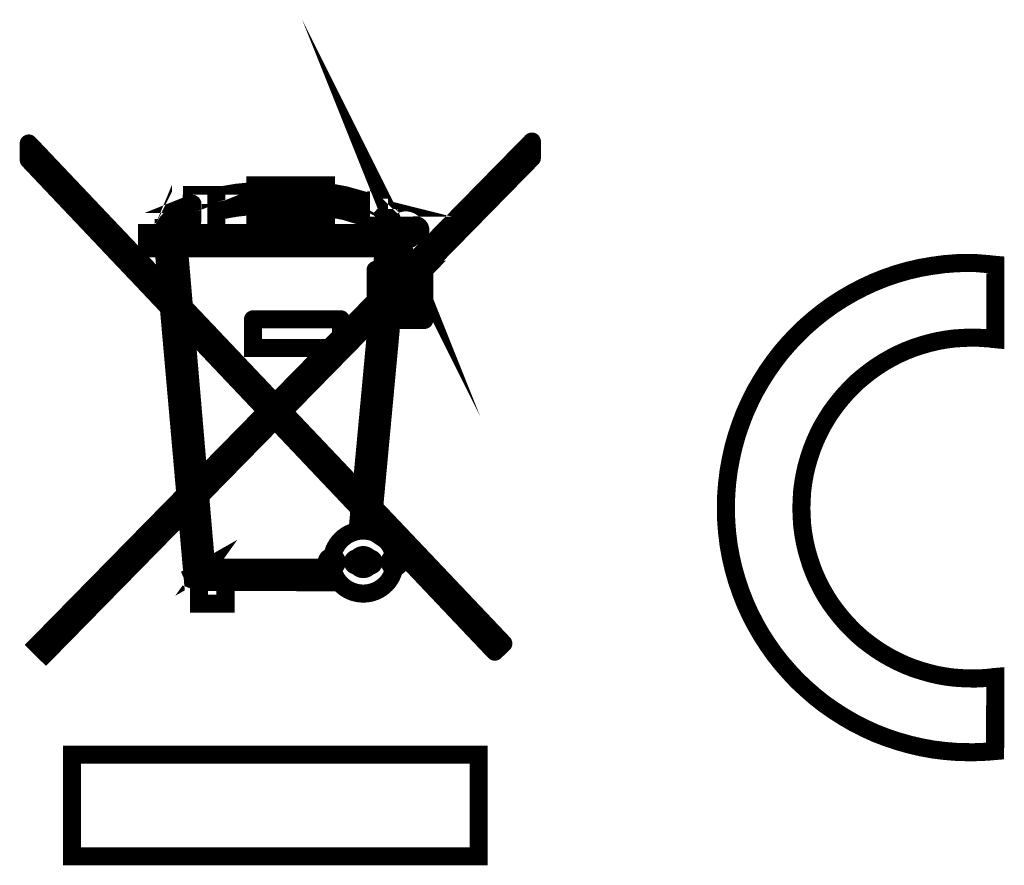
# Model space of a CAD drawing. Extents: x -0.18 to 8.86, y -3.29 to 6.3.
# Tile 37 of 69: x 5.7 to 6.08, y 0.8 to 1.13. Entities that reach past the tile are written whole.
import ezdxf

# ---------------------------------------------------------------- set-up
doc = ezdxf.new("R2010")
doc.units = 0
doc.layers.get('0').update_dxf_attribs({"color": 3, "linetype": 'CONTINUOUS'})

# ---------------------------------------------------------------- blocks, each defined once
blk = doc.blocks.new('PAD_R1')
at = {"const_width": 0.5}
blk.add_lwpolyline([(0.25, 0, 1), (-0.25, 0, 1)], format="xyb", close=True, dxfattribs=at)

msp = doc.modelspace()

# ---------------------------------------------------------------- linework, layer by layer
at = {"const_width": 0.007}
for points in [[(5.82008, 1.05605), (5.82189, 1.05582), (5.82731, 1.05479), (5.83386, 1.05281), (5.83903, 1.04996), (5.84167, 1.0472), (5.84213, 1.04612), (5.84214, 1.04609), (5.84218, 1.04605), (5.84223, 1.04601), (5.84229, 1.04599), (5.84232, 1.04599), (5.84634, 1.04599), (5.84638, 1.04599), (5.84646, 1.04603), (5.84651, 1.04609), (5.84655, 1.04616), (5.84655, 1.04621), (5.84655, 1.04621), (5.84655, 1.04622), (5.84654, 1.04623), (5.84654, 1.04624), (5.84654, 1.04625), (5.84654, 1.04625), (5.84539, 1.05203), (5.84539, 1.05203), (5.84539, 1.05203), (5.84539, 1.05203), (5.84539, 1.05203), (5.84539, 1.05203), (5.84539, 1.05203), (5.84539, 1.05204), (5.84538, 1.05207), (5.84537, 1.05209), (5.84536, 1.05212), (5.84535, 1.05213), (5.84534, 1.05213), (5.84539, 1.05203), (5.84535, 1.05213), (5.84534, 1.05213), (5.84437, 1.05327), (5.84437, 1.05327), (5.84437, 1.05327), (5.84436, 1.05328), (5.84435, 1.05329), (5.84434, 1.0533), (5.84434, 1.0533), (5.84434, 1.0533), (5.84437, 1.05327), (5.84437, 1.05327), (5.84437, 1.05327), (5.84437, 1.05327), (5.84437, 1.05327), (5.84434, 1.0533), (5.84434, 1.0533), (5.84434, 1.0533), (5.84433, 1.0533), (5.84433, 1.0533), (5.84433, 1.0533), (5.84433, 1.0533), (5.84063, 1.05605), (5.84063, 1.05605), (5.84063, 1.05605), (5.84063, 1.05605), (5.84063, 1.05605), (5.84063, 1.05606), (5.84063, 1.05605), (5.84063, 1.05606), (5.84062, 1.05606), (5.84061, 1.05607), (5.8406, 1.05607), (5.8406, 1.05607), (5.84059, 1.05608), (5.8406, 1.05607), (5.84059, 1.05607), (5.84063, 1.05606), (5.84063, 1.05605), (5.84063, 1.05605), (5.84059, 1.05608), (5.83452, 1.05892), (5.83452, 1.05893), (5.83452, 1.05893), (5.83452, 1.05893), (5.83452, 1.05892), (5.83452, 1.05892), (5.83452, 1.05892), (5.83452, 1.05892), (5.83452, 1.05893), (5.83451, 1.05893), (5.8345, 1.05893), (5.83449, 1.05894), (5.83449, 1.05894), (5.82752, 1.0609), (5.82752, 1.0609), (5.82751, 1.0609), (5.82751, 1.0609), (5.82751, 1.0609), (5.8275, 1.0609), (5.82199, 1.06191), (5.82199, 1.06191), (5.82199, 1.06191), (5.82198, 1.06191), (5.82198, 1.06191), (5.82198, 1.06191), (5.82198, 1.06191), (5.82198, 1.06191), (5.82198, 1.06191), (5.82198, 1.06191), (5.82013, 1.06213), (5.82013, 1.06214), (5.82013, 1.06214), (5.82013, 1.06214), (5.82013, 1.06214), (5.82013, 1.06214), (5.82008, 1.06214), (5.82, 1.06211), (5.81993, 1.06205), (5.81989, 1.06197), (5.81989, 1.06193), (5.81989, 1.06192), (5.81989, 1.05626), (5.81989, 1.05622), (5.81992, 1.05615), (5.81997, 1.05609), (5.82004, 1.05606)], [(5.79276, 1.06474), (5.79276, 1.05918), (5.8201, 1.05918), (5.8201, 1.06474)], [(5.79276, 1.06474), (5.79276, 1.05107), (5.79832, 1.05107), (5.79832, 1.06474)], [(5.81454, 1.06474), (5.81454, 1.05107), (5.8201, 1.05107), (5.8201, 1.06474)], [(5.76266, 1.04599), (5.75672, 1.04599), (5.75667, 1.04599), (5.75658, 1.04604), (5.75652, 1.04612), (5.7565, 1.04622), (5.75651, 1.04627), (5.75654, 1.04635), (5.75654, 1.04635), (5.75654, 1.04635), (5.75654, 1.04636), (5.75654, 1.04636), (5.75654, 1.04636), (5.75689, 1.04726), (5.75689, 1.04727), (5.75689, 1.04727), (5.75689, 1.04727), (5.75689, 1.04727), (5.75689, 1.04727), (5.75689, 1.04728), (5.75689, 1.04728), (5.75694, 1.04738), (5.75694, 1.04737), (5.75729, 1.04821), (5.7573, 1.04821), (5.7573, 1.04822), (5.7573, 1.04823), (5.75731, 1.04824), (5.75731, 1.04824), (5.75731, 1.04824), (5.75731, 1.04824), (5.75879, 1.05056), (5.7588, 1.05057), (5.7588, 1.05057), (5.75881, 1.05058), (5.75881, 1.05059), (5.75882, 1.05059), (5.75882, 1.0506), (5.75882, 1.0506), (5.76134, 1.05331), (5.76134, 1.05331), (5.76134, 1.05331), (5.76135, 1.05331), (5.76135, 1.05331), (5.76135, 1.05331), (5.76135, 1.05331), (5.76135, 1.05331), (5.76136, 1.05332), (5.76136, 1.05332), (5.76137, 1.05333), (5.76138, 1.05333), (5.76448, 1.05563), (5.76449, 1.05563), (5.76449, 1.05563), (5.7645, 1.05564), (5.7645, 1.05564), (5.76451, 1.05564), (5.76451, 1.05564), (5.76717, 1.05713), (5.76717, 1.05713), (5.76717, 1.05713), (5.76717, 1.05713), (5.76717, 1.05713), (5.76717, 1.05713), (5.76718, 1.05713), (5.76718, 1.05713), (5.76718, 1.05713), (5.76719, 1.05714), (5.76719, 1.05714), (5.76719, 1.05714), (5.76719, 1.05714), (5.76811, 1.05755), (5.76811, 1.05755), (5.76811, 1.05756), (5.76811, 1.05756), (5.76812, 1.05756), (5.76812, 1.05756), (5.76811, 1.05756), (5.76816, 1.05758), (5.76827, 1.05757), (5.76836, 1.05751), (5.76841, 1.05742), (5.76841, 1.05736), (5.76841, 1.05127), (5.76841, 1.05124), (5.76839, 1.05118), (5.76837, 1.05113), (5.76832, 1.05109), (5.7683, 1.05108), (5.76768, 1.05075), (5.76504, 1.04883), (5.76311, 1.0466), (5.76285, 1.04611), (5.76284, 1.04608), (5.7628, 1.04604), (5.76275, 1.04601), (5.76269, 1.04599)], [(5.7777, 1.04122), (5.7682, 1.04122), (5.7682, 1.06104), (5.7777, 1.06104)], [(5.77892, 1.05495), (5.7777, 1.05466), (5.7777, 1.06047), (5.77894, 1.06075), (5.78526, 1.06182), (5.79154, 1.06246), (5.79276, 1.06254), (5.79276, 1.05685), (5.79155, 1.05676), (5.78524, 1.05606)], [(5.79276, 1.05663), (5.79276, 1.05107), (5.8201, 1.05107), (5.8201, 1.05663)], [(5.85012, 1.04041), (5.75082, 1.04041), (5.75082, 1.04621), (5.85012, 1.04621)], [(5.99379, 0.88326), (5.99117, 0.88699), (5.98872, 0.89078), (5.98642, 0.89479), (5.98434, 0.89884), (5.98242, 0.90306), (5.98076, 0.90733), (5.97927, 0.9117), (5.97799, 0.91618), (5.97692, 0.92077), (5.97607, 0.92541), (5.97548, 0.93016), (5.97511, 0.93497), (5.975, 0.93982), (5.97511, 0.94468), (5.97548, 0.94948), (5.97607, 0.95423), (5.97692, 0.95887), (5.97794, 0.96346), (5.97922, 0.96799), (5.98071, 0.97237), (5.98236, 0.97669), (5.98429, 0.98091), (5.98631, 0.98496), (5.98861, 0.98896), (5.99106, 0.99281), (5.99368, 0.99654), (5.99645, 1.00012), (5.99939, 1.00353), (6.00254, 1.00684), (6.00579, 1.00999), (6.00921, 1.01298), (6.01278, 1.01581), (6.01646, 1.01847), (6.02031, 1.02093), (6.02425, 1.02322), (6.02831, 1.02531), (6.03247, 1.02723), (6.03674, 1.02893), (6.04111, 1.03043), (6.0456, 1.03171), (6.05019, 1.03278), (6.05483, 1.03357), (6.05958, 1.03422), (6.06438, 1.03459), (6.06924, 1.0347), (6.07046, 1.0347), (6.0711, 1.03464), (6.07174, 1.03464), (6.07303, 1.03454), (6.07367, 1.03448), (6.0743, 1.03443), (6.07494, 1.03438), (6.07623, 1.03427), (6.07687, 1.03422), (6.07751, 1.03416), (6.07809, 1.03406), (6.07874, 1.034), (6.07932, 1.03395), (6.07932, 1.00519), (6.07879, 1.00524), (6.07825, 1.00529), (6.07767, 1.0054), (6.07713, 1.00545), (6.07655, 1.00551), (6.07601, 1.00556), (6.07543, 1.00556), (6.07484, 1.00561), (6.0743, 1.00567), (6.07372, 1.00567), (6.07313, 1.00572), (6.07254, 1.00572), (6.07201, 1.00578), (6.0703, 1.00578), (6.06689, 1.00567), (6.06353, 1.00545), (6.06022, 1.00503), (6.05696, 1.00444), (6.05381, 1.00369), (6.05067, 1.00279), (6.04757, 1.00177), (6.04458, 1.0006), (6.04165, 0.99927), (6.03882, 0.99782), (6.03605, 0.99622), (6.03338, 0.99451), (6.03076, 0.99265), (6.02826, 0.99067), (6.02585, 0.98865), (6.02361, 0.98646), (6.02142, 0.98416), (6.01934, 0.98176), (6.01737, 0.97926), (6.0155, 0.97669), (6.0138, 0.97397), (6.01219, 0.97125), (6.01075, 0.96837), (6.00942, 0.96544), (6.00825, 0.96245), (6.00723, 0.9594), (6.00632, 0.95626), (6.00558, 0.95306), (6.00499, 0.9498), (6.00456, 0.94649), (6.00435, 0.94318), (6.00424, 0.93977), (6.00435, 0.93635), (6.00456, 0.93304), (6.00499, 0.92974), (6.00558, 0.92648), (6.00632, 0.92328), (6.00723, 0.92019), (6.00825, 0.91709), (6.00942, 0.9141), (6.01075, 0.91117), (6.01219, 0.90834), (6.0138, 0.90557), (6.0155, 0.9029), (6.01737, 0.90034), (6.01934, 0.89783), (6.02142, 0.89543), (6.02361, 0.89313), (6.02585, 0.89094), (6.02826, 0.88886), (6.03076, 0.88694), (6.03338, 0.88507), (6.03605, 0.88337), (6.03882, 0.88177), (6.04165, 0.88033), (6.04458, 0.87899), (6.04757, 0.87782), (6.05067, 0.87681), (6.05381, 0.8759), (6.05696, 0.87515), (6.06022, 0.87456), (6.06353, 0.87414), (6.06689, 0.87392), (6.0703, 0.87382), (6.07201, 0.87382), (6.0726, 0.87387), (6.07372, 0.87387), (6.07425, 0.87392), (6.07484, 0.87398), (6.07537, 0.87398), (6.07596, 0.87403), (6.07649, 0.87408), (6.07708, 0.87414), (6.07761, 0.87419), (6.0782, 0.87424), (6.07874, 0.87435), (6.07932, 0.8744), (6.07927, 0.84575), (6.07868, 0.8457), (6.07804, 0.84564), (6.07745, 0.84559), (6.07687, 0.84553), (6.07628, 0.84548), (6.07564, 0.84548), (6.07505, 0.84543), (6.07447, 0.84537), (6.07388, 0.84537), (6.07324, 0.84532), (6.07206, 0.84532), (6.07142, 0.84527), (6.06961, 0.84527), (6.06475, 0.84537), (6.05995, 0.84575), (6.0552, 0.84634), (6.05056, 0.84719), (6.04597, 0.84826), (6.04149, 0.84954), (6.03706, 0.85103), (6.03279, 0.85268), (6.02858, 0.85461), (6.02452, 0.85669), (6.02057, 0.85898), (6.01673, 0.86144), (6.01299, 0.86405), (6.00942, 0.86688), (6.00601, 0.86987), (6.00269, 0.87296), (5.9996, 0.87627), (5.99661, 0.87969)], [(5.76844, 0.91366), (5.76844, 0.91366), (5.77377, 0.91668), (5.77003, 0.91144), (5.76978, 0.91167), (5.76932, 0.91218), (5.76892, 0.91274), (5.76858, 0.91334)], [(5.78122, 0.90275), (5.77091, 0.90275), (5.77091, 0.91425), (5.78122, 0.91425)], [(5.87921, 0.805), (5.72173, 0.805), (5.72173, 0.84437), (5.87921, 0.84437)]]:
    msp.add_lwpolyline(points, close=True, dxfattribs=at)
for points in [[(5.705, 1.0746), (5.705, 1.08093)], [(5.705, 1.08093), (5.8888, 0.88736)], [(5.89986, 1.08168), (5.70839, 0.88684), (5.71165, 0.88363), (5.89986, 1.07534)], [(5.89986, 1.07534), (5.89986, 1.08168)], [(5.88549, 0.88421), (5.705, 1.0746)], [(5.75672, 1.04621), (5.76266, 1.04621)], [(5.77377, 0.91668), (5.77003, 0.91144), (5.77069, 0.91117), (5.77091, 0.91114), (5.82212, 0.91112), (5.82212, 0.91668), (5.77377, 0.91668), (5.76844, 0.91366), (5.75672, 1.04621)], [(5.76266, 1.04621), (5.77377, 0.91668)], [(5.84254, 1.04041), (5.83267, 0.93451), (5.83933, 0.93008), (5.83877, 0.94005), (5.84814, 1.04058)], [(5.84814, 1.04058), (5.84254, 1.04041)], [(5.8463, 1.02078), (5.846, 1.01761), (5.85333, 1.01761), (5.85333, 1.027), (5.8582, 1.03201), (5.8582, 1.01261)], [(5.8463, 1.02078), (5.85241, 1.027), (5.85333, 1.027), (5.8582, 1.03201), (5.83933, 1.032)], [(5.83933, 1.032), (5.83933, 1.01261)], [(5.83933, 1.01261), (5.8463, 1.02078)], [(5.83933, 1.01261), (5.8463, 1.02078)], [(5.79184, 1.01284), (5.8259, 1.01284)], [(5.8259, 1.00172), (5.79184, 1.00172), (5.79184, 1.01284)], [(5.8259, 1.01284), (5.8259, 1.00172)], [(5.8582, 1.01261), (5.83933, 1.01261)], [(5.8888, 0.88736), (5.88549, 0.88421)]]:
    msp.add_lwpolyline(points, dxfattribs=at)
for points in [[(5.84919, 1.0474, 1), (5.84545, 1.0474, 1)], [(5.84732, 1.0474, 1), (5.8548, 1.0474, 1)], [(5.85667, 1.0474, 1), (5.85293, 1.0474, 1)], [(5.82236, 0.91889, 1), (5.84677, 0.91889, 1)], [(5.82433, 0.91889, 1), (5.82039, 0.91889, 1)], [(5.83321, 0.91889, 1), (5.83051, 0.91889, 1)], [(5.83186, 0.91889, 1), (5.83727, 0.91889, 1)], [(5.83863, 0.91889, 1), (5.83592, 0.91889, 1)], [(5.84874, 0.91889, 1), (5.8448, 0.91889, 1)]]:
    msp.add_lwpolyline(points, format="xyb", close=True, dxfattribs=at)

# ---------------------------------------------------------------- block references
at = {"xscale": 0.007, "yscale": 0.007}
for p in [(5.705, 1.08093), (5.705, 1.08093), (5.89986, 1.08168), (5.89986, 1.08168), (5.705, 1.0746), (5.705, 1.0746), (5.89986, 1.07534), (5.89986, 1.07534), (5.75672, 1.04621), (5.75672, 1.04621), (5.76266, 1.04621), (5.76266, 1.04621), (5.84254, 1.04041), (5.84254, 1.04041), (5.84814, 1.04058), (5.84814, 1.04058), (5.83933, 1.032), (5.83933, 1.032), (5.8463, 1.02078), (5.8463, 1.02078), (5.8463, 1.02078), (5.8463, 1.02078), (5.79184, 1.01284), (5.79184, 1.01284), (5.8259, 1.01284), (5.8259, 1.01284), (5.83933, 1.01261), (5.83933, 1.01261), (5.83933, 1.01261), (5.83933, 1.01261), (5.8582, 1.01261), (5.8582, 1.01261), (5.8259, 1.00172), (5.8259, 1.00172), (5.77377, 0.91668), (5.77377, 0.91668), (5.8888, 0.88736), (5.8888, 0.88736), (5.88549, 0.88421), (5.88549, 0.88421)]:
    msp.add_blockref('PAD_R1', p, dxfattribs=at)

doc.saveas('drawing.dxf')
